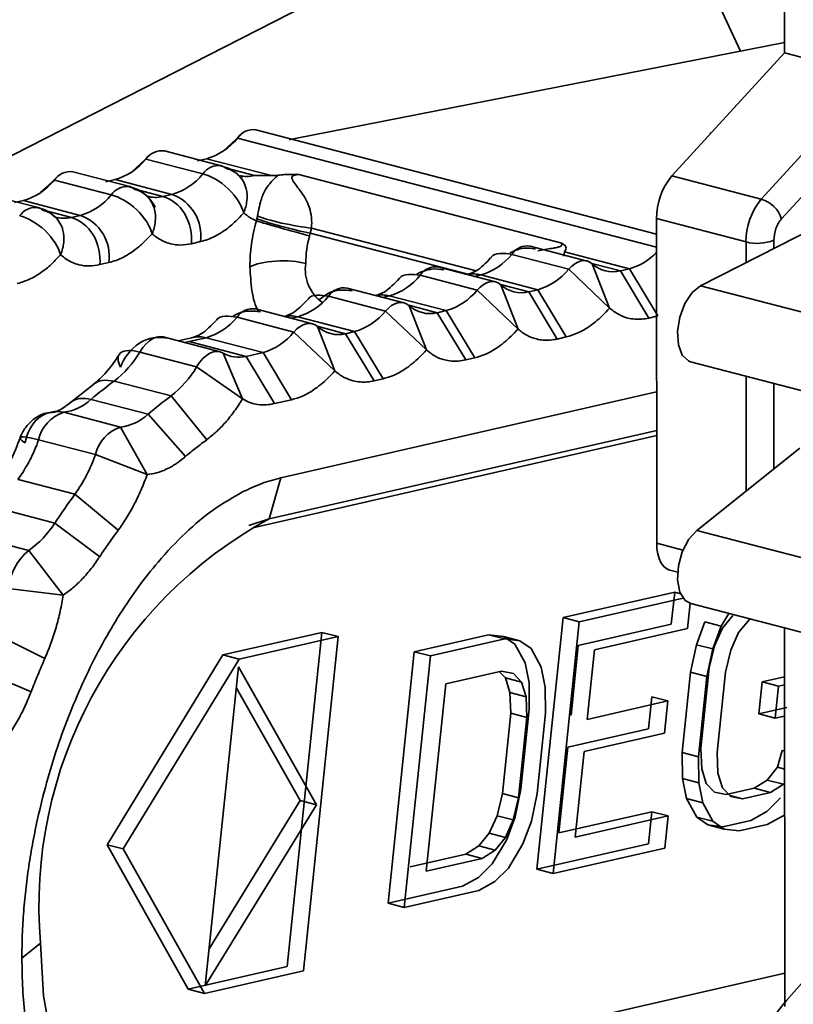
# Model space of a CAD drawing. Header units: millimetres. Extents: x 0 to 420, y 0 to 297.
# Tile 96 of 145: x 307.55 to 308.84, y 124.78 to 126.42. Entities that reach past the tile are written whole.
import ezdxf

# ---------------------------------------------------------------- set-up
doc = ezdxf.new("R2010")
doc.units = ezdxf.units.MM

msp = doc.modelspace()

# ---------------------------------------------------------------- linework, layer by layer
at = {"color": 7, "linetype": 'Continuous', "lineweight": 35}
for p, q in [((308.7565, 126.3715), (308.619, 126.6659)), ((307.3467, 126.0979), (308.3325, 126.6016)), ((308.8296, 126.5082), (308.8297, 126.3687)), ((308.0136, 126.2258), (308.8297, 126.3858)), ((308.8297, 126.3687), (308.642, 126.1634)), ((308.8297, 126.3687), (308.9788, 126.3299)), ((308.7911, 126.1246), (308.9788, 126.3299)), ((308.8249, 126.0917), (309.0059, 126.2898)), ((308.6165, 126.066), (307.9484, 126.24)), ((307.9219, 126.2307), (307.894, 126.2049)), ((307.9177, 126.2263), (307.8948, 126.2055)), ((308.0136, 126.2258), (308.0038, 126.2235)), ((307.8906, 126.1804), (307.7957, 126.2051)), ((307.7692, 126.1958), (307.7412, 126.17)), ((307.7649, 126.1914), (307.7421, 126.1706)), ((307.8598, 126.1667), (307.7649, 126.1914)), ((307.8661, 126.192), (307.851, 126.1886)), ((307.8661, 126.192), (307.9744, 126.1638)), ((307.7378, 126.1455), (307.6429, 126.1702)), ((307.6165, 126.1609), (307.5885, 126.1351)), ((307.6122, 126.1565), (307.5893, 126.1357)), ((307.7071, 126.1318), (307.6122, 126.1565)), ((307.7134, 126.1571), (307.6983, 126.1537)), ((307.7134, 126.1571), (307.8083, 126.1324)), ((307.9255, 126.163), (307.9239, 126.1591)), ((307.9744, 126.1638), (307.946, 126.1639)), ((308.0197, 126.1655), (308.4583, 126.0512)), ((308.642, 126.1634), (308.7911, 126.1246)), ((307.5851, 126.1105), (307.4902, 126.1353)), ((308.69, 125.9801), (309.0196, 126.1485)), ((307.5606, 126.1222), (307.5456, 126.1188)), ((307.5606, 126.1222), (307.6555, 126.0975)), ((307.7681, 126.1291), (307.7702, 126.1259)), ((307.8083, 126.1324), (307.7932, 126.129)), ((307.6153, 126.0942), (307.6174, 126.091)), ((307.6555, 126.0975), (307.6405, 126.0941)), ((308.7657, 126.0532), (308.6165, 126.0921)), ((308.6165, 126.0921), (308.6168, 125.5507)), ((308.0408, 126.0764), (308.0389, 126.0679)), ((307.8558, 126.0537), (307.8408, 126.0503)), ((308.5007, 126.0214), (308.4058, 126.0462)), ((308.47, 126.0078), (308.3751, 126.0325)), ((308.4612, 126.0297), (308.4629, 126.0366)), ((308.4629, 126.0366), (308.5712, 126.0084)), ((307.7031, 126.0188), (307.688, 126.0154)), ((308.348, 125.9865), (308.2531, 126.0113)), ((308.5381, 125.9428), (308.47, 126.0078)), ((308.5093, 126.0168), (308.5381, 125.9428)), ((308.5561, 126.0049), (308.5712, 126.0084)), ((308.6036, 125.9263), (308.5561, 126.0049)), ((308.5712, 126.0084), (308.6187, 125.9297)), ((308.3173, 125.9729), (308.2223, 125.9976)), ((308.3235, 125.9982), (308.4184, 125.9735)), ((308.1952, 125.9516), (308.1003, 125.9763)), ((308.3854, 125.9079), (308.3173, 125.9729)), ((308.3566, 125.9819), (308.3854, 125.9079)), ((308.4034, 125.97), (308.4184, 125.9735)), ((308.4184, 125.9735), (308.466, 125.8948)), ((308.69, 125.9801), (309.4764, 125.7752)), ((308.1645, 125.9379), (308.0696, 125.9627)), ((308.1708, 125.9633), (308.2657, 125.9386)), ((308.4509, 125.8913), (308.4034, 125.97)), ((308.0425, 125.9167), (307.9476, 125.9414)), ((308.2039, 125.9469), (308.2327, 125.873)), ((308.2506, 125.9351), (308.2657, 125.9386)), ((308.2657, 125.9386), (308.3132, 125.8599)), ((308.0118, 125.903), (307.9169, 125.9278)), ((308.018, 125.9284), (308.113, 125.9036)), ((308.2327, 125.873), (308.1645, 125.9379)), ((308.2982, 125.8564), (308.2506, 125.9351)), ((308.6187, 125.9297), (308.6036, 125.9263)), ((308.0511, 125.912), (308.0799, 125.8381)), ((307.8886, 125.87), (307.7936, 125.8947)), ((307.8437, 125.8939), (307.8188, 125.8882)), ((307.837, 125.887), (307.8653, 125.8935)), ((307.8653, 125.8935), (307.9602, 125.8687)), ((308.0799, 125.8381), (308.0118, 125.903)), ((308.0979, 125.9002), (308.113, 125.9036)), ((308.1454, 125.8215), (308.0979, 125.9002)), ((308.113, 125.9036), (308.1605, 125.825)), ((308.466, 125.8948), (308.4509, 125.8913)), ((307.932, 125.8623), (307.837, 125.887)), ((307.8494, 125.8449), (307.7545, 125.8696)), ((307.8937, 125.8678), (307.926, 125.7914)), ((307.932, 125.8623), (307.9602, 125.8687)), ((307.9795, 125.7836), (307.932, 125.8623)), ((307.9602, 125.8687), (308.0078, 125.79)), ((308.3132, 125.8599), (308.2982, 125.8564)), ((307.926, 125.7914), (307.8494, 125.8449)), ((308.6733, 125.8535), (309.4597, 125.6487)), ((308.1605, 125.825), (308.1454, 125.8215)), ((307.6779, 125.8162), (307.6385, 125.7849)), ((307.7119, 125.8211), (307.8068, 125.7963)), ((307.7685, 125.766), (307.6736, 125.7907)), ((307.8068, 125.7963), (307.8662, 125.7234)), ((307.99, 125.6599), (308.6166, 125.8032)), ((308.0078, 125.79), (307.9795, 125.7836)), ((307.6278, 125.7691), (307.7227, 125.7444)), ((307.8311, 125.6955), (307.7685, 125.766)), ((307.7227, 125.7444), (307.7669, 125.6652)), ((308.6167, 125.7302), (307.943, 125.5762)), ((308.6167, 125.739), (307.9704, 125.5913)), ((307.6809, 125.6986), (307.5859, 125.7233)), ((308.6834, 125.5722), (308.8554, 125.7091)), ((307.7669, 125.6652), (307.6809, 125.6986)), ((307.99, 125.6599), (307.9704, 125.5913)), ((307.5516, 125.6572), (307.6465, 125.6325)), ((307.6465, 125.6325), (307.7188, 125.5726)), ((307.6129, 125.5842), (307.518, 125.609)), ((307.6878, 125.5282), (307.6129, 125.5842)), ((307.4745, 125.5633), (307.5694, 125.5386)), ((308.6834, 125.5722), (309.4698, 125.3674)), ((307.5694, 125.5386), (307.627, 125.4643)), ((308.6387, 125.506), (308.6518, 125.5026)), ((307.627, 125.4643), (307.5353, 125.4753)), ((308.4605, 125.4266), (308.6467, 125.4691)), ((308.6467, 125.4691), (308.6411, 125.4155)), ((308.6566, 125.4665), (308.6467, 125.4691)), ((308.6609, 125.4591), (308.4876, 125.4195)), ((308.6682, 125.4085), (308.6726, 125.4503)), ((308.6734, 125.4501), (309.4598, 125.2452)), ((308.7368, 125.4336), (308.7242, 125.4126)), ((308.7436, 125.4303), (308.7262, 125.4089)), ((308.4169, 125.0069), (308.4605, 125.4266)), ((308.444, 124.9998), (308.4876, 125.4195)), ((308.4876, 125.4195), (308.4605, 125.4266)), ((308.6411, 125.4155), (308.486, 125.3801)), ((308.683, 125.3815), (308.697, 125.4196)), ((308.7242, 125.4126), (308.697, 125.4196)), ((308.7707, 125.4232), (308.7533, 125.4018)), ((308.7724, 125.4243), (308.7707, 125.4232)), ((307.5134, 125.3997), (307.5963, 125.3584)), ((307.8933, 125.3644), (308.0582, 125.402)), ((308.0582, 125.402), (308.0003, 124.8445)), ((308.0853, 125.395), (308.0582, 125.402)), ((308.2123, 125.3698), (308.3364, 125.3982)), ((308.3364, 125.3982), (308.3613, 125.3952)), ((308.3635, 125.3911), (308.3364, 125.3982)), ((308.6682, 125.4085), (308.5131, 125.373)), ((308.7101, 125.3745), (308.7242, 125.4126)), ((308.7262, 125.4089), (308.7131, 125.3797)), ((308.7402, 125.3726), (308.7533, 125.4018)), ((308.8301, 125.4093), (308.8304, 124.778)), ((308.0853, 125.395), (307.9204, 125.3573)), ((308.0274, 124.8374), (308.0853, 125.395)), ((308.3635, 125.3911), (308.2394, 125.3628)), ((308.3613, 125.3952), (308.3802, 125.3821)), ((308.3885, 125.3881), (308.3613, 125.3952)), ((308.3885, 125.3881), (308.3635, 125.3911)), ((308.3802, 125.3821), (308.3971, 125.3511)), ((308.4073, 125.375), (308.3885, 125.3881)), ((308.486, 125.3801), (308.4739, 125.264)), ((308.6732, 125.3357), (308.683, 125.3815)), ((308.683, 125.3815), (308.7101, 125.3745)), ((307.7, 125.0479), (307.8933, 125.3644)), ((307.8933, 125.3644), (307.9204, 125.3573)), ((308.1687, 124.9502), (308.2123, 125.3698)), ((308.2394, 125.3628), (308.2123, 125.3698)), ((308.4243, 125.344), (308.4073, 125.375)), ((308.501, 125.2569), (308.5131, 125.373)), ((308.7003, 125.3286), (308.7101, 125.3745)), ((308.7131, 125.3797), (308.7042, 125.3428)), ((308.7313, 125.3357), (308.7402, 125.3726)), ((307.9204, 125.3573), (307.7271, 125.0408)), ((308.1958, 124.9431), (308.2394, 125.3628)), ((308.3971, 125.3511), (308.4038, 125.3177)), ((307.5734, 125.3029), (307.4885, 125.3393)), ((307.8638, 124.8127), (307.9191, 125.3444)), ((307.9191, 125.3444), (308.0492, 125.1146)), ((308.2649, 125.3163), (308.358, 125.3376)), ((308.3542, 125.3367), (308.3643, 125.3261)), ((308.358, 125.3376), (308.3777, 125.3334)), ((308.3777, 125.3334), (308.3914, 125.319)), ((308.4309, 125.3106), (308.4243, 125.344)), ((308.6593, 125.2018), (308.6732, 125.3357)), ((308.6732, 125.3357), (308.7003, 125.3286)), ((308.7042, 125.3428), (308.6903, 125.2089)), ((308.7174, 125.2018), (308.7313, 125.3357)), ((308.2324, 125.0038), (308.2649, 125.3163)), ((308.3643, 125.3261), (308.3718, 125.3017)), ((308.3914, 125.319), (308.3643, 125.3261)), ((308.3914, 125.319), (308.3989, 125.2946)), ((308.4038, 125.3177), (308.4043, 125.2742)), ((308.6864, 125.1947), (308.7003, 125.3286)), ((308.7871, 125.2659), (308.7926, 125.3194)), ((308.7926, 125.3194), (308.8301, 125.328)), ((308.8198, 125.3124), (308.7926, 125.3194)), ((308.8301, 125.3147), (308.8198, 125.3124)), ((307.9155, 125.3099), (308.0221, 125.1216)), ((308.3718, 125.3017), (308.3733, 125.2672)), ((308.3989, 125.2946), (308.3718, 125.3017)), ((308.4314, 125.2672), (308.4309, 125.3106)), ((308.8142, 125.2588), (308.8198, 125.3124)), ((308.3989, 125.2946), (308.4004, 125.2601)), ((308.6355, 125.2877), (308.501, 125.2569)), ((308.6084, 125.2947), (308.6028, 125.2412)), ((308.6084, 125.2947), (308.6355, 125.2877)), ((308.6299, 125.2341), (308.6355, 125.2877)), ((308.3733, 125.2672), (308.3594, 125.1332)), ((308.4004, 125.2601), (308.3733, 125.2672)), ((308.4043, 125.2742), (308.3904, 125.1403)), ((308.4175, 125.1332), (308.4314, 125.2672)), ((308.8336, 125.2765), (308.7871, 125.2659)), ((308.7871, 125.2659), (308.8142, 125.2588)), ((308.4004, 125.2601), (308.3865, 125.1262)), ((308.8301, 125.2624), (308.8142, 125.2588)), ((308.6028, 125.2412), (308.4684, 125.2104)), ((308.6299, 125.2341), (308.4955, 125.2034)), ((308.4684, 125.2104), (308.4535, 125.0676)), ((308.4806, 125.0605), (308.4955, 125.2034)), ((308.6598, 125.1583), (308.6593, 125.2018)), ((308.6593, 125.2018), (308.6864, 125.1947)), ((308.6903, 125.2089), (308.6918, 125.1743)), ((308.7189, 125.1673), (308.7174, 125.2018)), ((308.8182, 125.1771), (308.8262, 125.2051)), ((308.8262, 125.2051), (308.8302, 125.204)), ((308.6869, 125.1512), (308.6864, 125.1947)), ((308.6918, 125.1743), (308.6993, 125.1499)), ((308.7264, 125.1428), (308.7189, 125.1673)), ((308.8009, 125.1557), (308.8182, 125.1771)), ((308.8182, 125.1771), (308.8302, 125.174)), ((308.6664, 125.125), (308.6598, 125.1583)), ((308.6598, 125.1583), (308.6869, 125.1512)), ((308.6936, 125.1179), (308.6869, 125.1512)), ((308.7793, 125.142), (308.8009, 125.1557)), ((308.828, 125.1486), (308.8009, 125.1557)), ((308.8302, 125.1513), (308.828, 125.1486)), ((308.3904, 125.1403), (308.3806, 125.0945)), ((308.6993, 125.1499), (308.713, 125.1356)), ((308.713, 125.1356), (308.7327, 125.1314)), ((308.7401, 125.1285), (308.7264, 125.1428)), ((308.7327, 125.1314), (308.7793, 125.142)), ((308.8064, 125.135), (308.7599, 125.1243)), ((308.8064, 125.135), (308.7793, 125.142)), ((308.828, 125.1486), (308.8064, 125.135)), ((307.8702, 124.8743), (308.0221, 125.1216)), ((308.0221, 125.1216), (308.0492, 125.1146)), ((308.3594, 125.1332), (308.3505, 125.0963)), ((308.3865, 125.1262), (308.3594, 125.1332)), ((308.3865, 125.1262), (308.3776, 125.0893)), ((308.4077, 125.0874), (308.4175, 125.1332)), ((308.6834, 125.094), (308.6664, 125.125)), ((308.6664, 125.125), (308.6936, 125.1179)), ((308.7105, 125.0869), (308.6936, 125.1179)), ((308.7599, 125.1243), (308.7389, 125.1298)), ((308.7599, 125.1243), (308.7401, 125.1285)), ((308.823, 125.1259), (308.8005, 125.1033)), ((308.0492, 125.1146), (307.8638, 124.8127)), ((308.4535, 125.0676), (308.6086, 125.103)), ((308.6086, 125.103), (308.6031, 125.0494)), ((308.6358, 125.096), (308.6086, 125.103)), ((308.8005, 125.1033), (308.7737, 125.0885)), ((308.3505, 125.0963), (308.3374, 125.0672)), ((308.3776, 125.0893), (308.3505, 125.0963)), ((308.3776, 125.0893), (308.3645, 125.0601)), ((308.3806, 125.0945), (308.3665, 125.0564)), ((308.3937, 125.0493), (308.4077, 125.0874)), ((308.6358, 125.096), (308.4806, 125.0605)), ((308.6302, 125.0424), (308.6358, 125.096)), ((308.7022, 125.0808), (308.6834, 125.094)), ((308.6834, 125.094), (308.7105, 125.0869)), ((308.7294, 125.0738), (308.7105, 125.0869)), ((308.7737, 125.0885), (308.7272, 125.0778)), ((308.8276, 125.0962), (308.8008, 125.0814)), ((308.8302, 125.0988), (308.8276, 125.0962)), ((308.7272, 125.0778), (308.7022, 125.0808)), ((308.7022, 125.0808), (308.7294, 125.0738)), ((308.7543, 125.0708), (308.7294, 125.0738)), ((308.8008, 125.0814), (308.7543, 125.0708)), ((308.32, 125.0458), (308.3374, 125.0672)), ((308.3374, 125.0672), (308.3645, 125.0601)), ((308.3665, 125.0564), (308.3421, 125.016)), ((308.3645, 125.0601), (308.3471, 125.0387)), ((307.8354, 124.8068), (307.7, 125.0479)), ((307.7271, 125.0408), (307.7, 125.0479)), ((307.8625, 124.7997), (307.7271, 125.0408)), ((308.2984, 125.0321), (308.32, 125.0458)), ((308.3471, 125.0387), (308.32, 125.0458)), ((308.3471, 125.0387), (308.3255, 125.025)), ((308.3937, 125.0493), (308.3693, 125.0089)), ((308.6031, 125.0494), (308.4169, 125.0069)), ((308.6302, 125.0424), (308.444, 124.9998)), ((308.2053, 125.0108), (308.2984, 125.0321)), ((308.3255, 125.025), (308.2324, 125.0038)), ((308.2984, 125.0321), (308.3255, 125.025)), ((308.3421, 125.016), (308.3196, 124.9934)), ((308.3693, 125.0089), (308.3467, 124.9863)), ((308.4169, 125.0069), (308.444, 124.9998)), ((308.3196, 124.9934), (308.2928, 124.9785)), ((308.3467, 124.9863), (308.3199, 124.9715)), ((308.2928, 124.9785), (308.1687, 124.9502)), ((308.3199, 124.9715), (308.1958, 124.9431)), ((308.1687, 124.9502), (308.1958, 124.9431)), ((307.558, 124.8584), (307.589, 124.8836)), ((308.0003, 124.8445), (307.8354, 124.8068)), ((307.7675, 124.5906), (308.8303, 124.8335)), ((308.0274, 124.8374), (307.8625, 124.7997)), ((307.8354, 124.8068), (307.8625, 124.7997))]:
    msp.add_line(p, q, dxfattribs=at)
at = {"color": 8, "linetype": 'Continuous', "lineweight": 35}
for p, q in [((308.7055, 126.2352), (308.7072, 126.2348)), ((308.6165, 126.0443), (307.9177, 126.2263)), ((307.946, 126.1639), (307.9038, 126.1749)), ((307.7932, 126.129), (307.7511, 126.1399)), ((307.6405, 126.0941), (307.5984, 126.105)), ((308.3154, 126.0049), (308.0408, 126.0764)), ((308.0389, 126.0679), (308.3037, 125.999)), ((308.7657, 126.0187), (308.7657, 126.0532)), ((308.8122, 126.0425), (308.8122, 126.056)), ((308.5561, 126.0049), (308.5087, 126.0173)), ((308.3127, 125.9957), (308.3235, 125.9982)), ((308.4034, 125.97), (308.356, 125.9824)), ((308.1599, 125.9608), (308.1708, 125.9633)), ((308.2506, 125.9351), (308.2032, 125.9475)), ((308.0072, 125.9259), (308.018, 125.9284)), ((308.0979, 125.9002), (308.0505, 125.9125)), ((308.7658, 125.6378), (308.7658, 125.8294)), ((308.8123, 125.6748), (308.8123, 125.8173)), ((307.9363, 125.5805), (307.9704, 125.5913)), ((308.6168, 125.5507), (308.6605, 125.5393))]:
    msp.add_line(p, q, dxfattribs=at)
at = {"color": 7, "linetype": 'Continuous', "lineweight": 35, "flags": 128}
for points in [[(307.8992, 126.1757), (307.895, 126.1786), (307.8906, 126.1804)], [(307.7464, 126.1408), (307.7423, 126.1437), (307.7378, 126.1455)], [(307.5937, 126.1059), (307.5895, 126.1088), (307.5851, 126.1105)], [(308.47, 126.0078), (308.475, 126.0128), (308.4802, 126.0168), (308.4854, 126.0197), (308.4906, 126.0215), (308.4957, 126.0221), (308.5006, 126.0215), (308.5051, 126.0197), (308.5093, 126.0168)], [(308.3173, 125.9729), (308.3223, 125.9779), (308.3274, 125.9819), (308.3327, 125.9848), (308.3379, 125.9866), (308.343, 125.9872), (308.3478, 125.9866), (308.3524, 125.9848), (308.3566, 125.9819)], [(308.6733, 125.8535), (308.6699, 125.8547), (308.6593, 125.8646), (308.6528, 125.8817), (308.6514, 125.9037), (308.6553, 125.9277), (308.6639, 125.9504), (308.676, 125.9687), (308.69, 125.9801)], [(308.1645, 125.9379), (308.1695, 125.943), (308.1747, 125.947), (308.1799, 125.9499), (308.1851, 125.9517), (308.1902, 125.9523), (308.1951, 125.9516), (308.1997, 125.9499), (308.2039, 125.9469)], [(308.0118, 125.903), (308.0168, 125.9081), (308.022, 125.9121), (308.0272, 125.915), (308.0324, 125.9168), (308.0375, 125.9173), (308.0424, 125.9167), (308.0469, 125.915), (308.0511, 125.912)], [(307.7545, 125.8696), (307.7596, 125.877), (307.7651, 125.8834), (307.7708, 125.8885), (307.7766, 125.8922), (307.7825, 125.8945), (307.7883, 125.8954), (307.7936, 125.8947)], [(307.837, 125.887), (307.8319, 125.8861), (307.8284, 125.8857)], [(307.8494, 125.8449), (307.8545, 125.8523), (307.86, 125.8586), (307.8657, 125.8637), (307.8716, 125.8675), (307.8774, 125.8698), (307.8832, 125.8707), (307.8887, 125.87), (307.8937, 125.8678)], [(308.6734, 125.4501), (308.6641, 125.4554), (308.6555, 125.4693), (308.6516, 125.4894), (308.653, 125.5129), (308.6594, 125.5366), (308.6701, 125.5573), (308.6834, 125.5722)], [(308.6168, 125.5507), (308.6172, 125.5415), (308.6186, 125.5329), (308.6208, 125.5253), (308.6238, 125.5186), (308.6275, 125.5132), (308.6319, 125.5092), (308.6369, 125.5065), (308.6387, 125.506)], [(307.589, 124.8836), (307.594, 124.7957), (307.6087, 124.7155), (307.6327, 124.6455), (307.6652, 124.5878), (307.7053, 124.5441), (307.7518, 124.5157), (307.8032, 124.5036), (307.8579, 124.5081)]]:
    msp.add_lwpolyline(points, dxfattribs=at)
at = {"color": 7, "linetype": 'Continuous', "lineweight": 35}
for centre, radius, start, end in [((307.9434, 126.2099), 0.0306, 80.5971, 147.3669), ((307.8373, 126.2913), 0.1033, 286.1904, 321.0704), ((307.7917, 126.1727), 0.0327, 83.0041, 144.9589), ((307.6846, 126.2564), 0.1033, 286.1909, 321.0702), ((307.6389, 126.1378), 0.0327, 83.0059, 144.9572), ((307.5318, 126.2214), 0.1033, 286.1905, 321.0706), ((307.7795, 126.2316), 0.1033, 286.1909, 321.0702), ((308.7274, 126.0927), 0.1109, 140.3685, 180.3266), ((307.6267, 126.1967), 0.1033, 286.1905, 321.0706), ((307.7838, 126.0639), 0.0728, 351.9569, 70.3075), ((308.8765, 126.0538), 0.1109, 140.3685, 180.3266), ((308.777, 126.0762), 0.0504, 17.9257, 73.6596), ((307.631, 126.029), 0.0728, 351.9571, 70.3071), ((308.2055, 126.0163), 0.1741, 164.3145, 179.6764), ((308.7846, 126.1258), 0.075, 255.4058, 291.5835), ((308.4008, 126.016), 0.0306, 80.6099, 147.3532), ((308.2947, 126.0974), 0.1033, 286.1909, 321.0702), ((308.5441, 126.1036), 0.099, 285.839, 316.9841), ((308.2481, 125.9811), 0.0306, 80.6107, 147.3524), ((308.3896, 126.0727), 0.1033, 286.1909, 321.0702), ((308.5438, 126.0548), 0.0513, 227.7925, 283.8451), ((308.142, 126.0625), 0.1033, 286.1904, 321.0707), ((308.0953, 125.9462), 0.0306, 80.6112, 147.3528), ((308.2369, 126.0378), 0.1033, 286.1904, 321.0707), ((308.3911, 126.0199), 0.0513, 227.7937, 283.8449), ((307.9892, 126.0276), 0.1033, 286.1904, 321.0702), ((307.9426, 125.9113), 0.0306, 80.61, 147.3531), ((308.2383, 125.985), 0.0513, 227.7936, 283.8443), ((307.8365, 125.9927), 0.1033, 286.1909, 321.0702), ((308.0841, 126.0029), 0.1033, 286.1904, 321.0702), ((308.0856, 125.95), 0.0513, 227.7918, 283.8455), ((307.9314, 125.968), 0.1033, 286.1909, 321.0702), ((307.6091, 125.9543), 0.1683, 307.6208, 329.7778), ((307.9197, 125.9118), 0.051, 239.4824, 283.9409), ((307.704, 125.9296), 0.1683, 307.6208, 329.7778), ((308.0659, 125.3355), 0.6009, 126.0992, 130.7527), ((307.6173, 125.8508), 0.0824, 277.3528, 313.1951), ((308.1608, 125.3108), 0.6009, 126.0992, 130.7527), ((307.6464, 125.71), 0.0619, 107.522, 167.6148), ((307.7122, 125.8261), 0.0824, 277.3528, 313.1951), ((307.7414, 125.6853), 0.0619, 107.522, 167.6148), ((307.3433, 125.8075), 0.2568, 324.1821, 340.866), ((307.4382, 125.7828), 0.2568, 324.1821, 340.866), ((308.4925, 125.0075), 1.0518, 143.543, 146.7462), ((307.4807, 125.6666), 0.1557, 304.7374, 328.0773), ((308.3214, 124.9455), 0.735, 118.52, 184.8341), ((307.6292, 125.4655), 0.0944, 129.3045, 174.0496)]:
    msp.add_arc(centre, radius, start, end, dxfattribs=at)
at = {"color": 8, "linetype": 'Continuous', "lineweight": 35}
for centre, radius, start, end in [((307.8866, 126.148), 0.0327, 82.9989, 144.9593), ((307.9336, 126.215), 0.0526, 255.8174, 283.5997), ((307.7339, 126.113), 0.0327, 83.0002, 144.958), ((307.7809, 126.1799), 0.0524, 253.8296, 283.6271), ((307.5811, 126.0781), 0.0327, 82.9999, 144.9592), ((307.6281, 126.145), 0.0524, 253.7523, 283.6258), ((308.0987, 126.0075), 0.0681, 171.7347, 234.5666), ((308.3119, 125.9547), 0.0451, 75.0286, 102.9956), ((308.1591, 125.9198), 0.045, 75.0182, 103.0075), ((308.0064, 125.8848), 0.0451, 75.0345, 102.9917), ((307.8537, 125.8499), 0.0451, 75.0376, 102.7025)]:
    msp.add_arc(centre, radius, start, end, dxfattribs=at)
at = {"color": 7, "linetype": 'Continuous', "lineweight": 35}
for points, knots in [([(307.9236, 126.1601), (307.9204, 126.1633), (307.9133, 126.1703), (307.9018, 126.1773), (307.8933, 126.1791), (307.8904, 126.1797)], [0, 0, 0, 0, 0.345593, 0.768542, 1, 1, 1, 1]), ([(307.8992, 126.1757), (307.9028, 126.1745), (307.9102, 126.172), (307.9231, 126.1623), (307.9332, 126.1451), (307.9342, 126.1253), (307.9316, 126.1115), (307.9292, 126.105), (307.928, 126.1017)], [0, 0, 0, 0, 0.133232, 0.267638, 0.57113, 0.79398, 0.896928, 1, 1, 1, 1]), ([(307.928, 126.1017), (307.9247, 126.1138), (307.9155, 126.1292), (307.8889, 126.1546), (307.8726, 126.1634), (307.8598, 126.1667)], [0, 0, 0, 0, 0.5, 0.5, 1, 1, 1, 1]), ([(307.951, 126.0965), (307.9515, 126.0993), (307.9525, 126.1051), (307.9542, 126.113), (307.9563, 126.1213), (307.959, 126.1296), (307.9636, 126.1397), (307.9703, 126.1502), (307.98, 126.1596), (307.9849, 126.1644)], [0, 0, 0, 0, 0.064667, 0.131433, 0.202928, 0.322288, 0.4626, 0.727886, 1, 1, 1, 1]), ([(307.9849, 126.1644), (307.9885, 126.1648), (307.9955, 126.1655), (308.0034, 126.1658), (308.0072, 126.1659)], [0, 0, 0, 0, 0.522672, 1, 1, 1, 1]), ([(308.0072, 126.1659), (308.0091, 126.1659), (308.0133, 126.1659), (308.0175, 126.1656), (308.0197, 126.1655)], [0, 0, 0, 0, 0.464614, 1, 1, 1, 1]), ([(308.0197, 126.1655), (308.0146, 126.1651), (308.0105, 126.1641), (308.0075, 126.1604), (308.0085, 126.1578), (308.0134, 126.1496), (308.0191, 126.1432), (308.0293, 126.1285), (308.0343, 126.1201), (308.0408, 126.1001), (308.0422, 126.0883), (308.0408, 126.0764)], [0, 0, 0, 0, 0.125, 0.125, 0.25, 0.25, 0.5, 0.5, 0.75, 0.75, 1, 1, 1, 1]), ([(307.7804, 126.1113), (307.7803, 126.1116), (307.779, 126.1139), (307.7761, 126.1187), (307.7701, 126.1266), (307.7604, 126.1353), (307.749, 126.1424), (307.7406, 126.1442), (307.7376, 126.1448)], [0, 0, 0, 0, 0.016291, 0.141232, 0.300502, 0.542244, 0.838094, 1, 1, 1, 1]), ([(307.7464, 126.1408), (307.7501, 126.1396), (307.7575, 126.1371), (307.7704, 126.1274), (307.7805, 126.1102), (307.7815, 126.0904), (307.7789, 126.0766), (307.7765, 126.0701), (307.7753, 126.0668)], [0, 0, 0, 0, 0.13323, 0.267638, 0.57113, 0.79398, 0.896928, 1, 1, 1, 1]), ([(307.7753, 126.0668), (307.772, 126.0788), (307.7628, 126.0943), (307.7362, 126.1196), (307.7199, 126.1285), (307.7071, 126.1318)], [0, 0, 0, 0, 0.5, 0.5, 1, 1, 1, 1]), ([(307.8408, 126.0503), (307.8423, 126.0655), (307.8389, 126.0848), (307.8203, 126.1155), (307.806, 126.1256), (307.7932, 126.129)], [0, 0, 0, 0, 0.5, 0.5, 1, 1, 1, 1]), ([(307.6134, 126.0947), (307.6117, 126.0963), (307.606, 126.1018), (307.5963, 126.1075), (307.5879, 126.1092), (307.5849, 126.1099)], [0, 0, 0, 0, 0.2163395, 0.7228198, 1, 1, 1, 1]), ([(307.5937, 126.1059), (307.5974, 126.1046), (307.6047, 126.1022), (307.6176, 126.0925), (307.6276, 126.0756), (307.6287, 126.056), (307.6263, 126.0421), (307.6238, 126.0353), (307.6225, 126.0319)], [0, 0, 0, 0, 0.133213, 0.267605, 0.569423, 0.78542, 0.892641, 1, 1, 1, 1]), ([(307.6225, 126.0319), (307.6192, 126.0439), (307.6101, 126.0594), (307.5834, 126.0847), (307.5671, 126.0936), (307.5544, 126.0969)], [0, 0, 0, 0, 0.5, 0.5, 1, 1, 1, 1]), ([(307.688, 126.0154), (307.6896, 126.0306), (307.6861, 126.0499), (307.6675, 126.0806), (307.6532, 126.0907), (307.6405, 126.0941)], [0, 0, 0, 0, 0.5, 0.5, 1, 1, 1, 1]), ([(307.8558, 126.0537), (307.8598, 126.0548), (307.8679, 126.057), (307.8802, 126.0625), (307.8944, 126.0709), (307.9106, 126.0832), (307.9222, 126.0955), (307.928, 126.1017)], [0, 0, 0, 0, 0.166245, 0.333136, 0.500015, 0.749886, 1, 1, 1, 1]), ([(307.9383, 126.0116), (307.9384, 126.0179), (307.9387, 126.0303), (307.9408, 126.0496), (307.9441, 126.0691), (307.9474, 126.0819), (307.9491, 126.0884)], [0, 0, 0, 0, 0.251817, 0.5, 0.748183, 1, 1, 1, 1]), ([(308.0378, 126.0633), (308.025, 126.0667), (308.0067, 126.0716), (307.972, 126.0814), (307.9572, 126.0858), (307.9491, 126.0884)], [0, 0, 0, 0, 0.5, 0.5, 1, 1, 1, 1]), ([(308.0389, 126.0679), (308.0259, 126.0704), (308.0073, 126.0746), (307.9726, 126.0841), (307.958, 126.0889), (307.9501, 126.0922)], [0, 0, 0, 0, 0.5, 0.5, 1, 1, 1, 1]), ([(308.0408, 126.0764), (308.0275, 126.0778), (308.0087, 126.0809), (307.9737, 126.0887), (307.9589, 126.0932), (307.951, 126.0965)], [0, 0, 0, 0, 0.5, 0.5, 1, 1, 1, 1]), ([(308.8122, 126.056), (308.8122, 126.062), (308.8133, 126.0691), (308.818, 126.0822), (308.8214, 126.0879), (308.8249, 126.0917)], [0, 0, 0, 0, 0.5, 0.5, 1, 1, 1, 1]), ([(307.7031, 126.0188), (307.7071, 126.0199), (307.7152, 126.0221), (307.7274, 126.0276), (307.7417, 126.036), (307.7579, 126.0483), (307.7695, 126.0606), (307.7753, 126.0668)], [0, 0, 0, 0, 0.166245, 0.333136, 0.500015, 0.749886, 1, 1, 1, 1]), ([(307.7753, 126.0668), (307.7784, 126.0643), (307.7847, 126.0592), (307.795, 126.0537), (307.8076, 126.0493), (307.8227, 126.0471), (307.8347, 126.0492), (307.8408, 126.0503)], [0, 0, 0, 0, 0.166245, 0.333136, 0.500015, 0.749886, 1, 1, 1, 1]), ([(308.3718, 126.0351), (308.3785, 126.0381), (308.3929, 126.0447), (308.4069, 126.0426), (308.4144, 126.0415)], [0, 0, 0, 0, 0.462995, 1, 1, 1, 1]), ([(308.4583, 126.0512), (308.4594, 126.0505), (308.4616, 126.0491), (308.4631, 126.0477), (308.4638, 126.047)], [0, 0, 0, 0, 0.535663, 1, 1, 1, 1]), ([(308.4638, 126.047), (308.4646, 126.0457), (308.4664, 126.0429), (308.4652, 126.0406), (308.4645, 126.0394)], [0, 0, 0, 0, 0.476982, 1, 1, 1, 1]), ([(307.5503, 125.9839), (307.5544, 125.985), (307.5624, 125.9872), (307.5747, 125.9927), (307.589, 126.001), (307.6052, 126.0133), (307.6167, 126.0257), (307.6225, 126.0319)], [0, 0, 0, 0, 0.166245, 0.333136, 0.500015, 0.749886, 1, 1, 1, 1]), ([(307.6225, 126.0319), (307.6257, 126.0294), (307.632, 126.0243), (307.6422, 126.0188), (307.6548, 126.0143), (307.67, 126.0122), (307.682, 126.0143), (307.688, 126.0154)], [0, 0, 0, 0, 0.166245, 0.333136, 0.500015, 0.749886, 1, 1, 1, 1]), ([(307.9383, 126.0116), (307.9474, 126.0162), (307.9634, 126.0203), (307.9998, 126.0225), (308.0185, 126.0206), (308.0313, 126.0173)], [0, 0, 0, 0, 0.5, 0.5, 1, 1, 1, 1]), ([(308.3398, 126.0266), (308.3317, 126.0181), (308.3188, 126.0048), (308.3067, 126.0008), (308.3022, 125.9994)], [0, 0, 0, 0, 0.6308647, 1, 1, 1, 1]), ([(308.2148, 125.9982), (308.2152, 125.9985), (308.2197, 126.002), (308.2291, 126.0053), (308.2448, 126.0091), (308.2551, 126.0076), (308.2617, 126.0066)], [0, 0, 0, 0, 0.030566, 0.322849, 0.57368, 1, 1, 1, 1]), ([(308.1873, 125.992), (308.1792, 125.9835), (308.1658, 125.9696), (308.1531, 125.9655), (308.1481, 125.9639)], [0, 0, 0, 0, 0.607669, 1, 1, 1, 1]), ([(308.0545, 125.9571), (308.0573, 125.9595), (308.0666, 125.9678), (308.0867, 125.9743), (308.1015, 125.9725), (308.1089, 125.9717)], [0, 0, 0, 0, 0.177707, 0.588887, 1, 1, 1, 1]), ([(308.0343, 125.9567), (308.0262, 125.9484), (308.0129, 125.9346), (308.0003, 125.9306), (307.9954, 125.929)], [0, 0, 0, 0, 0.608751, 1, 1, 1, 1]), ([(307.9094, 125.9283), (307.9097, 125.9286), (307.9167, 125.9344), (307.9341, 125.9391), (307.9488, 125.9375), (307.9562, 125.9367)], [0, 0, 0, 0, 0.025854, 0.512965, 1, 1, 1, 1]), ([(308.5381, 125.9428), (308.5343, 125.9387), (308.5266, 125.9304), (308.5147, 125.9199), (308.5006, 125.9094), (308.4842, 125.9001), (308.472, 125.8966), (308.466, 125.8948)], [0, 0, 0, 0, 0.166282, 0.332529, 0.500092, 0.749332, 1, 1, 1, 1]), ([(308.6036, 125.9263), (308.5996, 125.9255), (308.5917, 125.924), (308.58, 125.9242), (308.5669, 125.9263), (308.5525, 125.9317), (308.5429, 125.9391), (308.5381, 125.9428)], [0, 0, 0, 0, 0.1662818, 0.3325289, 0.5000917, 0.749332, 1, 1, 1, 1]), ([(307.8815, 125.9218), (307.8735, 125.9135), (307.8594, 125.899), (307.846, 125.8949), (307.8403, 125.8931)], [0, 0, 0, 0, 0.573591, 1, 1, 1, 1]), ([(307.9169, 125.9278), (307.9102, 125.9287), (307.8967, 125.9306), (307.8848, 125.9272), (307.8824, 125.9224), (307.8823, 125.9222)], [0, 0, 0, 0, 0.488178, 0.976436, 1, 1, 1, 1]), ([(308.3854, 125.9079), (308.3816, 125.9037), (308.3739, 125.8955), (308.362, 125.885), (308.3478, 125.8745), (308.3314, 125.8652), (308.3193, 125.8616), (308.3132, 125.8599)], [0, 0, 0, 0, 0.166282, 0.332529, 0.500092, 0.749332, 1, 1, 1, 1]), ([(308.4509, 125.8913), (308.4469, 125.8906), (308.4389, 125.8891), (308.4273, 125.8892), (308.4141, 125.8914), (308.3997, 125.8968), (308.3902, 125.9042), (308.3854, 125.9079)], [0, 0, 0, 0, 0.166282, 0.332529, 0.500092, 0.749332, 1, 1, 1, 1]), ([(307.7226, 125.8444), (307.7278, 125.859), (307.7392, 125.8749), (307.7689, 125.8937), (307.786, 125.8959), (307.7988, 125.8926)], [0, 0, 0, 0, 0.5, 0.5, 1, 1, 1, 1]), ([(307.7545, 125.8696), (307.7418, 125.873), (307.729, 125.873), (307.7165, 125.8632), (307.7173, 125.8537), (307.7226, 125.8444)], [0, 0, 0, 0, 0.5, 0.5, 1, 1, 1, 1]), ([(308.2327, 125.873), (308.2288, 125.8688), (308.2212, 125.8606), (308.2092, 125.8501), (308.1951, 125.8396), (308.1787, 125.8303), (308.1666, 125.8267), (308.1605, 125.825)], [0, 0, 0, 0, 0.1662818, 0.3325289, 0.5000917, 0.749332, 1, 1, 1, 1]), ([(308.2982, 125.8564), (308.2942, 125.8557), (308.2862, 125.8542), (308.2745, 125.8543), (308.2614, 125.8565), (308.247, 125.8618), (308.2375, 125.8693), (308.2327, 125.873)], [0, 0, 0, 0, 0.166282, 0.332529, 0.500092, 0.749332, 1, 1, 1, 1]), ([(307.7209, 125.8663), (307.7139, 125.8556), (307.6999, 125.8344), (307.6843, 125.8215), (307.6766, 125.8151)], [0, 0, 0, 0, 0.504228, 1, 1, 1, 1]), ([(308.0799, 125.8381), (308.0761, 125.8339), (308.0684, 125.8256), (308.0565, 125.8151), (308.0424, 125.8047), (308.026, 125.7953), (308.0138, 125.7918), (308.0078, 125.79)], [0, 0, 0, 0, 0.1662818, 0.3325289, 0.5000917, 0.749332, 1, 1, 1, 1]), ([(308.1454, 125.8215), (308.1414, 125.8208), (308.1335, 125.8193), (308.1218, 125.8194), (308.1087, 125.8216), (308.0943, 125.8269), (308.0847, 125.8343), (308.0799, 125.8381)], [0, 0, 0, 0, 0.166282, 0.332529, 0.500092, 0.749332, 1, 1, 1, 1]), ([(307.7119, 125.8211), (307.7051, 125.822), (307.6948, 125.8235), (307.6838, 125.8201), (307.6797, 125.8171), (307.6781, 125.8159)], [0, 0, 0, 0, 0.532772, 0.819595, 1, 1, 1, 1]), ([(307.926, 125.7914), (307.9215, 125.7844), (307.9124, 125.7703), (307.8976, 125.752), (307.8822, 125.7359), (307.8716, 125.7275), (307.8662, 125.7234)], [0, 0, 0, 0, 0.249274, 0.49999, 0.749282, 1, 1, 1, 1]), ([(307.9795, 125.7836), (307.9747, 125.7827), (307.9652, 125.781), (307.9515, 125.7818), (307.9382, 125.7849), (307.9301, 125.7892), (307.926, 125.7914)], [0, 0, 0, 0, 0.251464, 0.5, 0.748536, 1, 1, 1, 1]), ([(307.6381, 125.7845), (307.6312, 125.7794), (307.6177, 125.7693), (307.6058, 125.7683), (307.5999, 125.7678)], [0, 0, 0, 0, 0.507179, 1, 1, 1, 1]), ([(307.6138, 125.7694), (307.6084, 125.7692), (307.5952, 125.7686), (307.579, 125.7592), (307.5675, 125.7484), (307.5617, 125.7403), (307.5585, 125.7347), (307.5566, 125.7306), (307.5554, 125.7278), (307.5547, 125.7257), (307.5542, 125.7243), (307.5539, 125.7233), (307.5537, 125.7226), (307.5536, 125.7221), (307.5534, 125.7215), (307.5533, 125.7211), (307.5532, 125.7208)], [0, 0, 0, 0, 0.190613, 0.472987, 0.645854, 0.756372, 0.830187, 0.880795, 0.916018, 0.940725, 0.958125, 0.970405, 0.979079, 0.985205, 0.989543, 1, 1, 1, 1]), ([(307.5635, 125.7181), (307.5659, 125.7335), (307.574, 125.7501), (307.5991, 125.77), (307.615, 125.7724), (307.6278, 125.7691)], [0, 0, 0, 0, 0.5, 0.5, 1, 1, 1, 1]), ([(307.5556, 125.7275), (307.5501, 125.7135), (307.5393, 125.6855), (307.5243, 125.6633), (307.5169, 125.6522)], [0, 0, 0, 0, 0.501898, 1, 1, 1, 1]), ([(307.5565, 125.7267), (307.5557, 125.7261), (307.5538, 125.7246), (307.5599, 125.7206), (307.5635, 125.7181)], [0, 0, 0, 0, 0.408697, 1, 1, 1, 1]), ([(307.8311, 125.6955), (307.8258, 125.6912), (307.8151, 125.6827), (307.7989, 125.6737), (307.7827, 125.6673), (307.7722, 125.6659), (307.7669, 125.6652)], [0, 0, 0, 0, 0.249274, 0.49999, 0.749282, 1, 1, 1, 1]), ([(307.7669, 125.6652), (307.7637, 125.6566), (307.7572, 125.6395), (307.7456, 125.6154), (307.7329, 125.5927), (307.7235, 125.5793), (307.7188, 125.5726)], [0, 0, 0, 0, 0.249274, 0.49999, 0.749282, 1, 1, 1, 1]), ([(307.558, 124.8584), (307.5582, 124.8714), (307.5584, 124.8973), (307.5608, 124.937), (307.5647, 124.9769), (307.5702, 125.0172), (307.5772, 125.0577), (307.5913, 125.1252), (307.6178, 125.2188), (307.664, 125.3322), (307.7201, 125.4349), (307.7772, 125.5127), (307.8304, 125.5689), (307.8778, 125.6087), (307.9099, 125.627), (307.9261, 125.6362)], [0, 0, 0, 0, 0.041977, 0.083603, 0.125059, 0.166525, 0.208182, 0.250211, 0.375044, 0.500065, 0.624898, 0.749919, 0.83348, 0.916356, 1, 1, 1, 1]), ([(307.6878, 125.5282), (307.6832, 125.5215), (307.6739, 125.508), (307.6588, 125.4907), (307.6431, 125.4757), (307.6324, 125.4681), (307.627, 125.4643)], [0, 0, 0, 0, 0.249274, 0.49999, 0.749282, 1, 1, 1, 1]), ([(307.627, 125.4643), (307.6255, 125.4553), (307.6223, 125.4371), (307.6153, 125.4101), (307.6068, 125.3836), (307.5998, 125.3668), (307.5963, 125.3584)], [0, 0, 0, 0, 0.249274, 0.49999, 0.749282, 1, 1, 1, 1]), ([(307.5734, 125.3029), (307.5699, 125.2945), (307.5631, 125.2776), (307.5509, 125.2542), (307.5377, 125.2322), (307.5281, 125.2195), (307.5233, 125.2131)], [0, 0, 0, 0, 0.249274, 0.49999, 0.749282, 1, 1, 1, 1]), ([(309.0409, 124.9572), (309.0061, 124.9364), (308.9171, 124.8834), (308.7948, 124.751), (308.6807, 124.5603), (308.6, 124.3347), (308.5605, 124.0961), (308.568, 123.861), (308.6252, 123.6599), (308.7281, 123.5044), (308.8646, 123.403), (309.0271, 123.3617), (309.1667, 123.3794), (309.2428, 123.414), (309.2689, 123.4258)], [0, 0, 0, 0, 0.058004, 0.148145, 0.243897, 0.340494, 0.437277, 0.535966, 0.639125, 0.723191, 0.801743, 0.879499, 0.958806, 1, 1, 1, 1]), ([(307.8626, 124.4332), (307.8542, 124.4315), (307.8373, 124.4282), (307.8126, 124.4271), (307.7885, 124.4288), (307.765, 124.4335), (307.7404, 124.4419), (307.715, 124.4548), (307.681, 124.4792), (307.6429, 124.5207), (307.6059, 124.5864), (307.5831, 124.6529), (307.5702, 124.7117), (307.5632, 124.7585), (307.5588, 124.8073), (307.5583, 124.8413), (307.558, 124.8584)], [0, 0, 0, 0, 0.0502365, 0.100121, 0.1498989, 0.1998171, 0.2501204, 0.3125362, 0.37516, 0.5000801, 0.6250003, 0.7499204, 0.8123362, 0.87496, 0.9374281, 1, 1, 1, 1])]:
    msp.add_open_spline(points, degree=3, knots=knots, dxfattribs=at)
for points in [[(307.9849, 126.1644), (307.9814, 126.1642), (307.9779, 126.164), (307.9744, 126.1638)], [(307.928, 126.1017), (307.9344, 126.0961), (307.9415, 126.0915), (307.9491, 126.0884)], [(307.9491, 126.0884), (307.9495, 126.0897), (307.9498, 126.0909), (307.9501, 126.0922)], [(307.9501, 126.0922), (307.9504, 126.0936), (307.9507, 126.095), (307.951, 126.0965)], [(308.0378, 126.0633), (308.0382, 126.0649), (308.0385, 126.0664), (308.0389, 126.0679)], [(308.4645, 126.0394), (308.464, 126.0384), (308.4634, 126.0374), (308.4629, 126.0366)], [(307.8662, 125.7234), (307.8603, 125.719), (307.8486, 125.7102), (307.8369, 125.7004), (307.8311, 125.6955)], [(307.9261, 125.6362), (307.9368, 125.6413), (307.9582, 125.6515), (307.9794, 125.6571), (307.99, 125.6599)], [(307.7188, 125.5726), (307.7135, 125.5654), (307.703, 125.551), (307.6929, 125.5358), (307.6878, 125.5282)], [(307.5963, 125.3584), (307.5924, 125.3493), (307.5844, 125.331), (307.5771, 125.3122), (307.5734, 125.3029)]]:
    msp.add_open_spline(points, degree=3, dxfattribs=at)
at = {"color": 8, "linetype": 'Continuous', "lineweight": 35}
for points, knots in [([(308.4185, 126.0386), (308.4264, 126.04), (308.4369, 126.0419), (308.4489, 126.0434), (308.4535, 126.0447), (308.4559, 126.0458), (308.4577, 126.047), (308.459, 126.0489), (308.4586, 126.0503), (308.4583, 126.0512)], [0, 0, 0, 0, 0.4705875, 0.630479, 0.6939764, 0.7504334, 0.8044982, 0.8614026, 1, 1, 1, 1]), ([(308.3751, 126.0325), (308.3684, 126.0334), (308.3549, 126.0353), (308.343, 126.0319), (308.3406, 126.0272), (308.3405, 126.0269)], [0, 0, 0, 0, 0.488177, 0.976432, 1, 1, 1, 1]), ([(307.9533, 125.9369), (307.9531, 125.9372), (307.947, 125.9457), (307.9407, 125.971), (307.9391, 125.9982), (307.9383, 126.0116)], [0, 0, 0, 0, 0.022923, 0.520746, 1, 1, 1, 1]), ([(308.2223, 125.9976), (308.2156, 125.9985), (308.2022, 126.0005), (308.1901, 125.9968), (308.1876, 125.9919), (308.1874, 125.9914)], [0, 0, 0, 0, 0.477856, 0.955788, 1, 1, 1, 1]), ([(308.0696, 125.9627), (308.0629, 125.9636), (308.0495, 125.9655), (308.0376, 125.9621), (308.0351, 125.9573), (308.035, 125.9571)], [0, 0, 0, 0, 0.488175, 0.976428, 1, 1, 1, 1]), ([(307.5859, 125.7233), (307.5795, 125.7248), (307.5665, 125.7279), (307.5567, 125.7286), (307.5565, 125.7271), (307.5565, 125.7267)], [0, 0, 0, 0, 0.433102, 0.866277, 1, 1, 1, 1])]:
    msp.add_open_spline(points, degree=3, knots=knots, dxfattribs=at)
msp.add_open_spline([(307.6736, 125.7907), (307.6609, 125.7941), (307.6467, 125.7925), (307.6377, 125.7842)], degree=3, dxfattribs=at)

doc.saveas('drawing.dxf')
